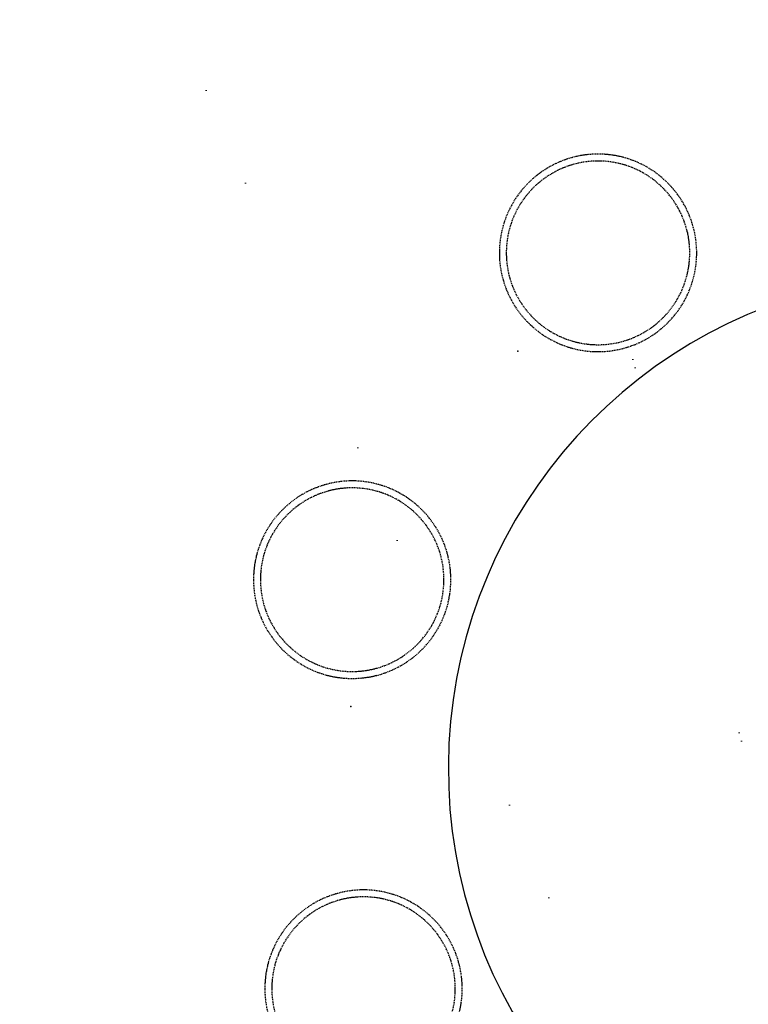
# Model space of a CAD drawing. Header units: millimetres. Extents: x -437 to 139813, y -473 to 90544.
# Tile 43 of 149: x 58044 to 59336, y 62872 to 64616. Entities that reach past the tile are written whole.
import ezdxf

# ---------------------------------------------------------------- set-up
doc = ezdxf.new("R2010")
doc.units = ezdxf.units.MM
doc.linetypes.add('DGN Style 1', pattern=[688.000884, 1.14476, -686.856124])
doc.linetypes.add('HHL_V050', pattern=[3, 2, -1])
doc.layers.add('059 Kader (tekening)', color=253, linetype='Continuous', lineweight=13)
for name, color, linetype in [('B4TM', 3, 'Continuous'), ('CH-00-chairs', 3, 'Continuous'), ('DR-90-points', 31, 'Continuous'), ('Xref', 253, 'Continuous')]:
    doc.layers.add(name, color=color, linetype=linetype)

# ---------------------------------------------------------------- blocks, each defined once
blk = doc.blocks.new('AE1')
at = {"layer": '059 Kader (tekening)', "color": 12, "linetype": 'Continuous', "lineweight": 13}
mesh = blk.add_polyface(dxfattribs=at)
corners = [(0, 0), (1399, 0), (1399, 841), (0, 841)]
mesh.append_faces([[corners[k] for k in face] for face in [(3, 1, 2)]], dxfattribs={"vtx0": -1, "color": 12})
mesh.append_faces([[corners[k] for k in face] for face in [(3, 0, 1)]], dxfattribs={"vtx2": -1, "color": 12})
at = {"layer": '059 Kader (tekening)', "color": 12, "linetype": 'Continuous', "lineweight": 35}
mesh = blk.add_polyface(dxfattribs=at)
corners = [(10, 10), (1389, 10), (1389, 831), (10, 831)]
mesh.append_faces([[corners[k] for k in face] for face in [(0, 2, 3)]], dxfattribs={"vtx0": -1, "color": 12})
mesh.append_faces([[corners[k] for k in face] for face in [(1, 2, 0)]], dxfattribs={"vtx1": -1, "color": 12})
blk = doc.blocks.new('Hocker')
at = {"layer": 'CH-00-chairs', "linetype": 'HHL_V050'}
for radius in [175, 162.7]:
    blk.add_circle((0, -225), radius, dxfattribs=at)
at = {"layer": 'DR-90-points'}
blk.add_point((0, 0), dxfattribs=at)
blk = doc.blocks.new('*U277')
at = {"layer": 'B4TM', "xscale": -1, "rotation": 90}
blk.add_blockref('Hocker', (-200, 0), dxfattribs=at)
blk = doc.blocks.new('*U278')
at = {"layer": 'B4TM', "color": 0, "linetype": 'ByBlock', "lineweight": -2, "transparency": 16777216}
for p, rotation in [((36947.2, 79236.2), 77.14285714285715), ((36829.9, 78525.6), 115.7142857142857), ((37181.3, 77896.8), 154.2857142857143)]:
    blk.add_blockref('*U277', p, dxfattribs=dict(at, rotation=rotation))

msp = doc.modelspace()

# ---------------------------------------------------------------- linework, layer by layer
at = {"layer": 'B4TM'}
msp.add_arc((59679.3, 63289.3), 875, 21.4723, 337.7943, dxfattribs=at)

# ---------------------------------------------------------------- block references
at = {"layer": 'B4TM', "rotation": 333.6495996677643}
msp.add_blockref('*U278', (-9224, 9579.9), dxfattribs=at)
at = {"layer": 'Xref', "linetype": 'Continuous', "lineweight": 35, "xscale": 100, "yscale": 100, "zscale": 100}
msp.add_blockref('AE1', (-87, 6444.2), dxfattribs=at)

# ---------------------------------------------------------------- meshes
at = {"layer": 'Xref', "linetype": 'DGN Style 1', "lineweight": 13}
mesh = msp.add_polyface(dxfattribs=at)
corners = [(52913, 85844.2), (67613, 85844.2), (67613, 60044.2), (60263, 60044.2), (41813, 60044.2), (41813, 85844.2), (49313, 85844.2), (49313, 85834.2), (52913, 85834.2)]
mesh.append_faces([[corners[k] for k in face] for face in [(3, 1, 2), (1, 8, 0), (7, 5, 6)]], dxfattribs={"vtx0": -1})
mesh.append_faces([[corners[k] for k in face] for face in [(8, 3, 7), (4, 7, 3)]], dxfattribs={"vtx0": -1, "vtx1": -1})
mesh.append_faces([[corners[k] for k in face] for face in [(3, 8, 1)]], dxfattribs={"vtx0": -1, "vtx1": -1, "vtx2": -1})
mesh.append_faces([[corners[k] for k in face] for face in [(7, 4, 5)]], dxfattribs={"vtx0": -1, "vtx2": -1})

doc.saveas('drawing.dxf')
